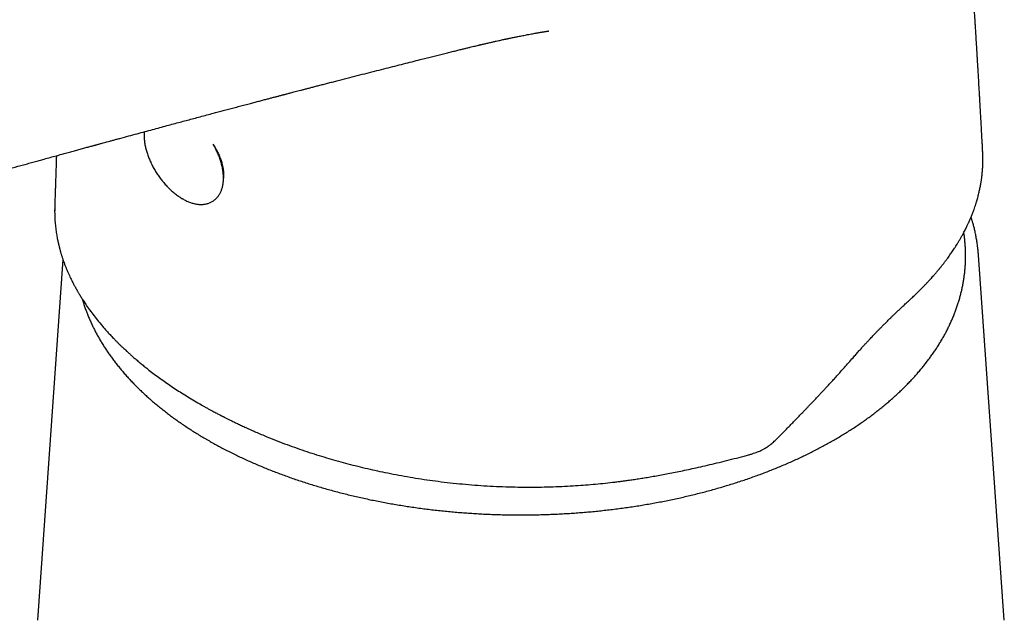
# Model space of a CAD drawing. Header units: millimetres. Extents: x 8 to 983, y 12 to 718.
# Tile 15 of 33: x 807 to 861, y 244 to 276. Entities that reach past the tile are written whole.
import ezdxf

# ---------------------------------------------------------------- set-up
doc = ezdxf.new("R2010")
doc.units = ezdxf.units.MM

msp = doc.modelspace()

# ---------------------------------------------------------------- linework, layer by layer
at = {"color": 7, "linetype": 'Continuous', "lineweight": 30}
for p, q in [((860.036, 269.267), (860.036, 269.278)), ((809.354, 266.124), (809.355, 266.034)), ((861.221, 243.654), (859.81, 263.603)), ((809.792, 263.372), (808.398, 243.654)), ((817.357, 255.422), (817.37, 255.415)), ((817.37, 255.415), (817.382, 255.408)), ((848.998, 253.774), (849.313, 254.097)), ((848.934, 253.709), (848.998, 253.774)), ((847.012, 252.63), (847.196, 252.679))]:
    msp.add_line(p, q, dxfattribs=at)
for points, knots in [([(860.041, 269.278), (860.037, 269.35), (860.029, 269.493), (860.018, 269.702), (860.007, 269.9), (859.997, 270.085), (859.988, 270.257), (859.979, 270.417), (859.971, 270.563), (859.963, 270.694), (859.957, 270.809), (859.951, 270.907), (859.947, 270.989), (859.943, 271.059), (859.939, 271.123), (859.934, 271.21), (859.928, 271.329), (859.919, 271.484), (859.909, 271.659), (859.898, 271.854), (859.885, 272.069), (859.872, 272.304), (859.858, 272.55), (859.833, 272.978), (859.808, 273.394), (859.784, 273.798), (859.771, 274.014), (859.759, 274.229), (859.746, 274.442), (859.733, 274.653), (859.721, 274.862), (859.708, 275.064), (859.697, 275.258), (859.686, 275.439), (859.675, 275.608), (859.666, 275.76), (859.658, 275.897), (859.65, 276.017), (859.644, 276.127), (859.637, 276.237), (859.629, 276.358), (859.621, 276.495), (859.611, 276.648), (859.601, 276.817), (859.589, 277.003), (859.576, 277.204), (859.553, 277.578), (859.519, 278.114), (859.483, 278.679), (859.454, 279.111), (859.435, 279.413), (859.415, 279.713), (859.396, 280.008), (859.377, 280.292), (859.359, 280.562), (859.342, 280.813), (859.327, 281.035), (859.313, 281.23), (859.302, 281.4), (859.291, 281.565), (859.279, 281.734), (859.266, 281.93), (859.25, 282.157), (859.232, 282.416), (859.214, 282.678), (859.195, 282.943), (859.176, 283.208), (859.157, 283.484), (859.136, 283.769), (859.116, 284.058), (859.094, 284.361), (859.071, 284.671), (859.048, 284.987), (859.026, 285.291), (859.004, 285.588), (858.987, 285.828), (858.973, 286.013), (858.963, 286.145), (858.953, 286.274), (858.944, 286.396), (858.936, 286.504), (858.929, 286.595), (858.923, 286.672), (858.918, 286.743), (858.912, 286.824), (858.905, 286.923), (858.895, 287.043), (858.885, 287.18), (858.873, 287.334), (858.86, 287.504), (858.845, 287.701), (858.829, 287.921), (858.81, 288.158), (858.792, 288.395), (858.771, 288.665), (858.748, 288.967), (858.721, 289.301), (858.695, 289.635), (858.669, 289.967), (858.646, 290.252), (858.628, 290.485), (858.614, 290.66), (858.601, 290.814), (858.59, 290.949), (858.582, 291.058), (858.575, 291.143), (858.569, 291.211), (858.564, 291.279), (858.558, 291.354), (858.552, 291.426), (858.546, 291.494), (858.541, 291.56), (858.535, 291.635), (858.528, 291.722), (858.519, 291.829), (858.513, 291.908), (858.509, 291.953)], [0, 0, 0, 0, 0.009431, 0.01876, 0.027456, 0.035519, 0.042948, 0.050076, 0.056503, 0.06223, 0.067257, 0.071584, 0.075151, 0.078044, 0.080691, 0.083616, 0.089532, 0.096335, 0.104027, 0.112608, 0.122076, 0.132433, 0.143511, 0.154589, 0.18886, 0.198445, 0.207963, 0.217413, 0.226797, 0.236114, 0.245364, 0.254406, 0.262829, 0.270961, 0.278386, 0.285103, 0.291112, 0.296413, 0.301024, 0.30564, 0.310968, 0.317006, 0.323755, 0.331215, 0.339385, 0.348267, 0.357859, 0.388783, 0.419204, 0.432622, 0.44594, 0.459157, 0.472274, 0.484929, 0.496805, 0.507902, 0.51822, 0.526186, 0.533616, 0.540697, 0.548102, 0.555889, 0.566666, 0.578099, 0.590139, 0.601383, 0.613093, 0.62527, 0.637912, 0.650861, 0.663461, 0.678022, 0.691976, 0.705321, 0.71825, 0.731294, 0.73708, 0.742893, 0.748735, 0.754217, 0.759002, 0.763023, 0.766369, 0.769217, 0.77243, 0.777034, 0.782368, 0.788431, 0.795222, 0.802743, 0.810993, 0.82145, 0.831952, 0.842426, 0.852872, 0.867745, 0.88256, 0.897317, 0.912017, 0.926625, 0.935245, 0.94298, 0.94983, 0.955796, 0.960878, 0.96425, 0.967088, 0.969992, 0.973296, 0.977, 0.979565, 0.982385, 0.985715, 0.989572, 0.993956, 1, 1, 1, 1]), ([(771.234, 266.443), (771.24, 266.439), (771.33, 266.388), (771.501, 266.29), (771.743, 266.154), (771.971, 266.026), (772.187, 265.905), (772.397, 265.79), (772.6, 265.68), (772.794, 265.575), (772.973, 265.48), (773.137, 265.395), (773.283, 265.32), (773.41, 265.255), (773.521, 265.199), (773.616, 265.151), (773.697, 265.111), (773.762, 265.079), (773.809, 265.056), (773.841, 265.04), (773.86, 265.031), (773.873, 265.025), (773.889, 265.017), (773.914, 265.005), (773.952, 264.986), (774.003, 264.961), (774.069, 264.93), (774.145, 264.894), (774.226, 264.855), (774.311, 264.816), (774.397, 264.775), (774.486, 264.735), (774.633, 264.667), (774.844, 264.573), (775.114, 264.455), (775.39, 264.338), (775.667, 264.224), (775.951, 264.111), (776.288, 263.981), (776.678, 263.837), (777.124, 263.68), (777.577, 263.531), (778.035, 263.388), (778.499, 263.253), (778.947, 263.131), (779.375, 263.023), (779.784, 262.927), (780.193, 262.838), (780.599, 262.757), (781.001, 262.684), (781.399, 262.62), (781.791, 262.564), (782.177, 262.516), (782.556, 262.477), (782.927, 262.445), (783.291, 262.422), (783.645, 262.407), (783.989, 262.399), (784.322, 262.399), (784.647, 262.405), (784.964, 262.418), (785.276, 262.437), (785.527, 262.459), (785.719, 262.478), (785.854, 262.493), (785.983, 262.508), (786.1, 262.523), (786.198, 262.536), (786.275, 262.547), (786.326, 262.555), (786.36, 262.56), (786.39, 262.565), (786.433, 262.571), (786.49, 262.58), (786.561, 262.592), (786.64, 262.605), (786.768, 262.628), (786.933, 262.659), (787.112, 262.695), (787.259, 262.726), (787.378, 262.752), (787.484, 262.776), (787.575, 262.797), (787.646, 262.814), (787.7, 262.827), (787.739, 262.836), (787.773, 262.845), (787.81, 262.854), (787.853, 262.864), (787.926, 262.883), (788.026, 262.908), (788.166, 262.945), (788.324, 262.988), (788.5, 263.037), (788.685, 263.089), (788.879, 263.145), (789.086, 263.206), (789.305, 263.272), (789.545, 263.344), (789.807, 263.422), (790.093, 263.507), (790.395, 263.597), (790.714, 263.692), (791.028, 263.785), (791.337, 263.876), (791.639, 263.965), (791.952, 264.058), (792.272, 264.152), (792.594, 264.247), (792.926, 264.345), (793.264, 264.444), (793.607, 264.544), (793.935, 264.64), (794.25, 264.733), (794.552, 264.821), (794.84, 264.905), (795.114, 264.985), (795.372, 265.06), (795.582, 265.121), (795.748, 265.169), (795.872, 265.205), (795.992, 265.24), (796.103, 265.272), (796.202, 265.301), (796.286, 265.325), (796.352, 265.344), (796.401, 265.359), (796.435, 265.368), (796.463, 265.377), (796.494, 265.386), (796.535, 265.397), (796.589, 265.413), (796.654, 265.432), (796.726, 265.453), (796.825, 265.481), (796.951, 265.518), (797.106, 265.563), (797.272, 265.611), (797.468, 265.667), (797.695, 265.733), (797.956, 265.808), (798.233, 265.888), (798.522, 265.971), (798.907, 266.081), (799.384, 266.218), (799.983, 266.389), (800.61, 266.568), (801.263, 266.754), (801.857, 266.922), (802.397, 267.075), (802.889, 267.214), (803.391, 267.356), (803.905, 267.5), (804.431, 267.648), (804.97, 267.799), (805.53, 267.956), (806.114, 268.119), (806.721, 268.288), (807.23, 268.429), (807.635, 268.541), (807.929, 268.623), (808.218, 268.703), (808.498, 268.78), (808.792, 268.861), (809.099, 268.946), (809.417, 269.034), (809.72, 269.117), (810.009, 269.196), (810.283, 269.272), (810.542, 269.343), (810.754, 269.401), (810.92, 269.446), (811.044, 269.48), (811.159, 269.511), (811.262, 269.54), (811.352, 269.564), (811.431, 269.586), (811.494, 269.603), (811.543, 269.616), (811.586, 269.628), (811.634, 269.641), (811.693, 269.657), (811.764, 269.677), (811.846, 269.699), (811.945, 269.726), (812.064, 269.758), (812.203, 269.796), (812.357, 269.838), (812.527, 269.885), (812.713, 269.935), (813.001, 270.013), (813.381, 270.117), (813.837, 270.24), (814.272, 270.358), (814.686, 270.469), (815.085, 270.577), (815.468, 270.68), (815.836, 270.779), (816.184, 270.872), (816.521, 270.963), (816.857, 271.053), (817.205, 271.145), (817.565, 271.241), (817.899, 271.331), (818.207, 271.413), (818.486, 271.487), (818.772, 271.563), (819.063, 271.64), (819.361, 271.719), (819.662, 271.799), (819.952, 271.875), (820.222, 271.946), (820.467, 272.011), (820.697, 272.072), (820.91, 272.128), (821.108, 272.18), (821.262, 272.22), (821.377, 272.25), (821.457, 272.271), (821.533, 272.291), (821.605, 272.31), (821.671, 272.328), (821.729, 272.343), (821.776, 272.355), (821.81, 272.364), (821.834, 272.37), (821.852, 272.375), (821.87, 272.379), (821.891, 272.385), (821.926, 272.394), (821.978, 272.408), (822.05, 272.427), (822.137, 272.449), (822.238, 272.476), (822.353, 272.506), (822.483, 272.54), (822.627, 272.577), (822.786, 272.619), (822.959, 272.664), (823.147, 272.713), (823.349, 272.765), (823.561, 272.82), (823.783, 272.878), (824.013, 272.937), (824.256, 273), (824.506, 273.065), (824.863, 273.157), (825.32, 273.274), (825.871, 273.416), (826.409, 273.553), (826.932, 273.686), (827.438, 273.815), (827.927, 273.939), (828.4, 274.059), (828.858, 274.175), (829.264, 274.278), (829.619, 274.367), (829.925, 274.444), (830.224, 274.519), (830.514, 274.592), (830.793, 274.661), (831.058, 274.727), (831.308, 274.789), (831.534, 274.844), (831.736, 274.893), (831.917, 274.937), (832.086, 274.978), (832.238, 275.014), (832.373, 275.047), (832.465, 275.068), (832.524, 275.083), (832.554, 275.089), (832.582, 275.096), (832.611, 275.103), (832.642, 275.11), (832.685, 275.12), (832.743, 275.134), (832.818, 275.151), (832.908, 275.172), (833.007, 275.195), (833.138, 275.225), (833.29, 275.26), (833.454, 275.297), (833.597, 275.328), (833.719, 275.355), (833.826, 275.378), (833.908, 275.396), (833.968, 275.409), (834.009, 275.417), (834.045, 275.425), (834.081, 275.433), (834.124, 275.442), (834.18, 275.454), (834.292, 275.477), (834.451, 275.51), (834.632, 275.546), (834.785, 275.577), (834.916, 275.602), (835.047, 275.628), (835.182, 275.654), (835.319, 275.679), (835.452, 275.704), (835.56, 275.723), (835.649, 275.739), (835.718, 275.752), (835.786, 275.764), (835.853, 275.775), (835.914, 275.786), (835.972, 275.796), (836.027, 275.805), (836.083, 275.814), (836.139, 275.824), (836.194, 275.833), (836.24, 275.84), (836.274, 275.845), (836.304, 275.85), (836.322, 275.853), (836.332, 275.854), (836.331, 275.854), (836.331, 275.854)], [0, 0, 0, 0, 0.000295, 0.004492, 0.008469, 0.012226, 0.015763, 0.01908, 0.022475, 0.025604, 0.028466, 0.031063, 0.033393, 0.035354, 0.037076, 0.038559, 0.039804, 0.040809, 0.041576, 0.041995, 0.042279, 0.042432, 0.042608, 0.043002, 0.043579, 0.044339, 0.04536, 0.046555, 0.047792, 0.049059, 0.050354, 0.051679, 0.053033, 0.056907, 0.061002, 0.064843, 0.068837, 0.072843, 0.076842, 0.082885, 0.088911, 0.094922, 0.100918, 0.106897, 0.112857, 0.117952, 0.123034, 0.12807, 0.133018, 0.137878, 0.142652, 0.147337, 0.151931, 0.156435, 0.160849, 0.165175, 0.169411, 0.173555, 0.177612, 0.18156, 0.185497, 0.189424, 0.19334, 0.195095, 0.196848, 0.198597, 0.200172, 0.201474, 0.202503, 0.203259, 0.2035, 0.203885, 0.204459, 0.205223, 0.206176, 0.207301, 0.208432, 0.211385, 0.214106, 0.215908, 0.21759, 0.21913, 0.220438, 0.221509, 0.222218, 0.222761, 0.223203, 0.223743, 0.224394, 0.225141, 0.226989, 0.228916, 0.231556, 0.234332, 0.237258, 0.240391, 0.243741, 0.247307, 0.251088, 0.255496, 0.260165, 0.265096, 0.270289, 0.275745, 0.280493, 0.285424, 0.290539, 0.295837, 0.30115, 0.306289, 0.312123, 0.317715, 0.323066, 0.328175, 0.333129, 0.337833, 0.342286, 0.346489, 0.350441, 0.35255, 0.354579, 0.35653, 0.35838, 0.360001, 0.361373, 0.362496, 0.363201, 0.363754, 0.364154, 0.36459, 0.365255, 0.366133, 0.367227, 0.368425, 0.369676, 0.372039, 0.374569, 0.377266, 0.38013, 0.384089, 0.388329, 0.392849, 0.397605, 0.402365, 0.411626, 0.420771, 0.431507, 0.442078, 0.452484, 0.460336, 0.468244, 0.476343, 0.484632, 0.493111, 0.501781, 0.510642, 0.520183, 0.529936, 0.5399, 0.54467, 0.549437, 0.554066, 0.558551, 0.56289, 0.568215, 0.573304, 0.578157, 0.582775, 0.587158, 0.591305, 0.595216, 0.597304, 0.59931, 0.601149, 0.602793, 0.604243, 0.605498, 0.606558, 0.607243, 0.607848, 0.60861, 0.609555, 0.610681, 0.61199, 0.61348, 0.615449, 0.617667, 0.620131, 0.622844, 0.625805, 0.629009, 0.636624, 0.643971, 0.650802, 0.657385, 0.663721, 0.669808, 0.675648, 0.68124, 0.686391, 0.691715, 0.697227, 0.702928, 0.708816, 0.713138, 0.717555, 0.722069, 0.726679, 0.731384, 0.736186, 0.740971, 0.745103, 0.748981, 0.752605, 0.755975, 0.759091, 0.761954, 0.763277, 0.764537, 0.765735, 0.766871, 0.767942, 0.768866, 0.769607, 0.770127, 0.770492, 0.770725, 0.770993, 0.771332, 0.771742, 0.772651, 0.773787, 0.77515, 0.77674, 0.778557, 0.780601, 0.782872, 0.78537, 0.788094, 0.791046, 0.794224, 0.797629, 0.801048, 0.804667, 0.808489, 0.812478, 0.816452, 0.825319, 0.833959, 0.842373, 0.85056, 0.85852, 0.866117, 0.873496, 0.880656, 0.887597, 0.89248, 0.897248, 0.901902, 0.906441, 0.910805, 0.914926, 0.918806, 0.922443, 0.925443, 0.928256, 0.930881, 0.933319, 0.93531, 0.937166, 0.93763, 0.938086, 0.938533, 0.938971, 0.939422, 0.940011, 0.940956, 0.94214, 0.943564, 0.945191, 0.946787, 0.949715, 0.952368, 0.954505, 0.956424, 0.958117, 0.959572, 0.960297, 0.960944, 0.961514, 0.962017, 0.962666, 0.963549, 0.964664, 0.967996, 0.971133, 0.973305, 0.975358, 0.977401, 0.979639, 0.981955, 0.984044, 0.986176, 0.987344, 0.988493, 0.989624, 0.990772, 0.991892, 0.992792, 0.993749, 0.994765, 0.995802, 0.996784, 0.997781, 0.998429, 0.998959, 0.999517, 0.999922, 1, 1, 1, 1]), ([(814.231, 270.347), (814.229, 270.325), (814.225, 270.27), (814.223, 270.18), (814.224, 270.076), (814.23, 269.97), (814.24, 269.862), (814.254, 269.753), (814.273, 269.642), (814.296, 269.531), (814.322, 269.418), (814.353, 269.305), (814.388, 269.191), (814.426, 269.077), (814.468, 268.963), (814.514, 268.85), (814.563, 268.736), (814.615, 268.623), (814.671, 268.511), (814.73, 268.4), (814.792, 268.29), (814.857, 268.181), (814.925, 268.073), (814.996, 267.968), (815.069, 267.864), (815.144, 267.762), (815.222, 267.663), (815.302, 267.566), (815.384, 267.471), (815.468, 267.38), (815.554, 267.291), (815.642, 267.206), (815.73, 267.123), (815.821, 267.045), (815.912, 266.97), (816.005, 266.898), (816.098, 266.831), (816.192, 266.767), (816.267, 266.721), (816.31, 266.695), (816.321, 266.689)], [0, 0, 0, 0, 0.01767, 0.044815, 0.072018, 0.09925, 0.126488, 0.153713, 0.180914, 0.208084, 0.23522, 0.26232, 0.289383, 0.316411, 0.343406, 0.37037, 0.397307, 0.424219, 0.451111, 0.477986, 0.504847, 0.531699, 0.558545, 0.585388, 0.612233, 0.639083, 0.66594, 0.69281, 0.719694, 0.746599, 0.773527, 0.800482, 0.827468, 0.854488, 0.881546, 0.908645, 0.935786, 0.962972, 0.990201, 1, 1, 1, 1]), ([(816.321, 266.689), (816.338, 266.679), (816.387, 266.651), (816.468, 266.608), (816.563, 266.562), (816.659, 266.521), (816.755, 266.484), (816.851, 266.453), (816.945, 266.427), (817.039, 266.406), (817.132, 266.39), (817.224, 266.38), (817.314, 266.376), (817.402, 266.377), (817.488, 266.384), (817.571, 266.395), (817.652, 266.413), (817.73, 266.435), (817.805, 266.462), (817.878, 266.494), (817.947, 266.531), (818.013, 266.573), (818.076, 266.619), (818.135, 266.67), (818.191, 266.725), (818.243, 266.784), (818.292, 266.847), (818.337, 266.915), (818.378, 266.986), (818.415, 267.062), (818.449, 267.141), (818.478, 267.224), (818.503, 267.311), (818.524, 267.401), (818.54, 267.494), (818.552, 267.591), (818.56, 267.69), (818.563, 267.792), (818.562, 267.896), (818.557, 268.002), (818.547, 268.11), (818.533, 268.219), (818.514, 268.329), (818.492, 268.441), (818.465, 268.553), (818.435, 268.667), (818.4, 268.78), (818.362, 268.894), (818.32, 269.008), (818.275, 269.122), (818.226, 269.235), (818.174, 269.348), (818.118, 269.46), (818.063, 269.565), (818.025, 269.632), (818.008, 269.662)], [0, 0, 0, 0, 0.010471, 0.030245, 0.050045, 0.06986, 0.089675, 0.109474, 0.129233, 0.148928, 0.16853, 0.188007, 0.207329, 0.226471, 0.24541, 0.264135, 0.282646, 0.300952, 0.319073, 0.337037, 0.35488, 0.372641, 0.390364, 0.408082, 0.425835, 0.443665, 0.461609, 0.479702, 0.49797, 0.516431, 0.535093, 0.553956, 0.57301, 0.592237, 0.611613, 0.63111, 0.6507, 0.670358, 0.690058, 0.70978, 0.729508, 0.749226, 0.768928, 0.788607, 0.808262, 0.827891, 0.847493, 0.86707, 0.886622, 0.906153, 0.925663, 0.945155, 0.964632, 0.984097, 1, 1, 1, 1]), ([(818.018, 269.641), (818.021, 269.636), (818.054, 269.585), (818.113, 269.483), (818.186, 269.35), (818.247, 269.228), (818.298, 269.118), (818.347, 269.005), (818.392, 268.888), (818.433, 268.773), (818.465, 268.669), (818.49, 268.58), (818.508, 268.506), (818.522, 268.443), (818.532, 268.388), (818.54, 268.343), (818.546, 268.305), (818.552, 268.264), (818.559, 268.211), (818.566, 268.141), (818.571, 268.056), (818.572, 267.962), (818.569, 267.88), (818.564, 267.832), (818.562, 267.816)], [0, 0, 0, 0, 0.007843, 0.082349, 0.161319, 0.216453, 0.273571, 0.332671, 0.393751, 0.456474, 0.514711, 0.559247, 0.598826, 0.633458, 0.663152, 0.687913, 0.707747, 0.726611, 0.757455, 0.798082, 0.848479, 0.907957, 0.968516, 1, 1, 1, 1]), ([(809.435, 269.039), (809.434, 269.003), (809.43, 268.865), (809.422, 268.628), (809.413, 268.334), (809.405, 268.053), (809.396, 267.786), (809.388, 267.532), (809.379, 267.291), (809.371, 267.064), (809.364, 266.868), (809.358, 266.703), (809.353, 266.567), (809.349, 266.438), (809.345, 266.311), (809.343, 266.207), (809.342, 266.144), (809.341, 266.124)], [0, 0, 0, 0, 0.038791, 0.148334, 0.252737, 0.351996, 0.446114, 0.535096, 0.61895, 0.697685, 0.771314, 0.820094, 0.866361, 0.90933, 0.948169, 0.983369, 1, 1, 1, 1]), ([(856.025, 261.136), (856.09, 261.196), (856.217, 261.313), (856.396, 261.484), (856.562, 261.645), (856.713, 261.797), (856.851, 261.938), (856.976, 262.07), (857.09, 262.191), (857.191, 262.301), (857.281, 262.401), (857.36, 262.491), (857.428, 262.569), (857.486, 262.636), (857.534, 262.693), (857.575, 262.742), (857.612, 262.786), (857.645, 262.826), (857.675, 262.862), (857.707, 262.901), (857.745, 262.948), (857.789, 263.002), (857.835, 263.061), (857.884, 263.122), (857.935, 263.189), (857.987, 263.256), (858.038, 263.323), (858.099, 263.405), (858.17, 263.502), (858.25, 263.613), (858.325, 263.721), (858.396, 263.824), (858.465, 263.928), (858.535, 264.034), (858.608, 264.149), (858.685, 264.273), (858.764, 264.405), (858.847, 264.547), (858.931, 264.697), (859.008, 264.84), (859.075, 264.968), (859.129, 265.076), (859.176, 265.171), (859.216, 265.255), (859.25, 265.328), (859.275, 265.382), (859.292, 265.421), (859.304, 265.449), (859.317, 265.478), (859.333, 265.514), (859.352, 265.558), (859.374, 265.61), (859.4, 265.673), (859.431, 265.746), (859.464, 265.831), (859.499, 265.921), (859.533, 266.012), (859.573, 266.121), (859.616, 266.246), (859.662, 266.385), (859.702, 266.514), (859.737, 266.633), (859.769, 266.75), (859.8, 266.867), (859.829, 266.985), (859.856, 267.1), (859.881, 267.214), (859.904, 267.325), (859.924, 267.433), (859.941, 267.531), (859.955, 267.616), (859.967, 267.694), (859.979, 267.776), (859.992, 267.87), (860.004, 267.969), (860.014, 268.071), (860.024, 268.174), (860.033, 268.286), (860.041, 268.402), (860.047, 268.526), (860.051, 268.653), (860.053, 268.778), (860.053, 268.892), (860.052, 268.994), (860.049, 269.084), (860.047, 269.172), (860.044, 269.238), (860.042, 269.27)], [0, 0, 0, 0, 0.02501, 0.048535, 0.070578, 0.091143, 0.110234, 0.127854, 0.144005, 0.15869, 0.17191, 0.183666, 0.193958, 0.202789, 0.210158, 0.216068, 0.222097, 0.227315, 0.23172, 0.236289, 0.242378, 0.249995, 0.257052, 0.265053, 0.273813, 0.28251, 0.291045, 0.299419, 0.313969, 0.328005, 0.341525, 0.354531, 0.367087, 0.380295, 0.394549, 0.409849, 0.4262, 0.443604, 0.462064, 0.48149, 0.495909, 0.50891, 0.520488, 0.530642, 0.539369, 0.546662, 0.550236, 0.553324, 0.556626, 0.5609, 0.566147, 0.572367, 0.57956, 0.58859, 0.598787, 0.60986, 0.620661, 0.631073, 0.648702, 0.6651, 0.680269, 0.694215, 0.70694, 0.721423, 0.735063, 0.748496, 0.761724, 0.774746, 0.787551, 0.79981, 0.808943, 0.817658, 0.827001, 0.837993, 0.850631, 0.861717, 0.87382, 0.886941, 0.900978, 0.914577, 0.930675, 0.945373, 0.958672, 0.970571, 0.981081, 0.990767, 1, 1, 1, 1]), ([(809.342, 266.139), (809.341, 266.027), (809.34, 265.805), (809.357, 265.477), (809.386, 265.156), (809.42, 264.9), (809.451, 264.707), (809.474, 264.577), (809.497, 264.457), (809.52, 264.347), (809.541, 264.25), (809.561, 264.164), (809.577, 264.102), (809.588, 264.057), (809.595, 264.029), (809.601, 264.004), (809.608, 263.979), (809.616, 263.948), (809.627, 263.906), (809.641, 263.855), (809.658, 263.795), (809.677, 263.729), (809.698, 263.659), (809.72, 263.588), (809.743, 263.518), (809.777, 263.413), (809.824, 263.276), (809.886, 263.109), (809.947, 262.951), (810.01, 262.796), (810.076, 262.644), (810.143, 262.495), (810.207, 262.358), (810.269, 262.231), (810.324, 262.122), (810.372, 262.029), (810.414, 261.951), (810.452, 261.879), (810.487, 261.816), (810.516, 261.765), (810.54, 261.722), (810.564, 261.68), (810.592, 261.63), (810.627, 261.57), (810.667, 261.502), (810.713, 261.426), (810.764, 261.342), (810.82, 261.254), (810.926, 261.087), (811.086, 260.846), (811.311, 260.53), (811.55, 260.215), (811.807, 259.896), (812.048, 259.614), (812.27, 259.367), (812.428, 259.197), (812.546, 259.073), (812.619, 258.998), (812.685, 258.931), (812.743, 258.873), (812.792, 258.824), (812.832, 258.784), (812.864, 258.752), (812.892, 258.725), (812.925, 258.693), (812.967, 258.652), (813.02, 258.601), (813.088, 258.536), (813.173, 258.456), (813.278, 258.359), (813.396, 258.25), (813.53, 258.13), (813.679, 257.999), (813.846, 257.856), (814.027, 257.704), (814.221, 257.545), (814.448, 257.364), (814.71, 257.162), (815.011, 256.937), (815.317, 256.717), (815.629, 256.5), (815.945, 256.288), (816.276, 256.073), (816.625, 255.855), (816.985, 255.637), (817.233, 255.494), (817.357, 255.422)], [0, 0, 0, 0, 0.027266, 0.054131, 0.080569, 0.106555, 0.11784, 0.128937, 0.139103, 0.14818, 0.156524, 0.163676, 0.169639, 0.17239, 0.174787, 0.176832, 0.178631, 0.181157, 0.184639, 0.189078, 0.193985, 0.199693, 0.205764, 0.211725, 0.217577, 0.223324, 0.238203, 0.25233, 0.265704, 0.278324, 0.291983, 0.304658, 0.316459, 0.327401, 0.337482, 0.344799, 0.351584, 0.357836, 0.363446, 0.368192, 0.371174, 0.374776, 0.379182, 0.384393, 0.390409, 0.397101, 0.40457, 0.412613, 0.420655, 0.449069, 0.476998, 0.506187, 0.535317, 0.565079, 0.585067, 0.605328, 0.613318, 0.62065, 0.627104, 0.63268, 0.637457, 0.641323, 0.64428, 0.646648, 0.649394, 0.653658, 0.658628, 0.66423, 0.672721, 0.682344, 0.693101, 0.704991, 0.718263, 0.732711, 0.748336, 0.764775, 0.781722, 0.804685, 0.828524, 0.853243, 0.876061, 0.899587, 0.923824, 0.948777, 0.974451, 1, 1, 1, 1]), ([(859.81, 263.603), (859.81, 263.611), (859.808, 263.629), (859.806, 263.657), (859.803, 263.697), (859.798, 263.749), (859.792, 263.814), (859.784, 263.889), (859.775, 263.974), (859.764, 264.07), (859.744, 264.22), (859.714, 264.417), (859.678, 264.619), (859.647, 264.776), (859.622, 264.89), (859.597, 265.001), (859.571, 265.109), (859.544, 265.214), (859.517, 265.314), (859.493, 265.402), (859.472, 265.473), (859.456, 265.527), (859.443, 265.571), (859.432, 265.605), (859.424, 265.631), (859.417, 265.655), (859.411, 265.673), (859.407, 265.685), (859.406, 265.688)], [0, 0, 0, 0, 0.0087278, 0.0204833, 0.0353036, 0.0595292, 0.089124, 0.1240994, 0.1644623, 0.2102171, 0.2612522, 0.3825632, 0.4983527, 0.5553023, 0.6108147, 0.6648898, 0.7175278, 0.7687287, 0.8184925, 0.8652072, 0.8964987, 0.9229063, 0.9444303, 0.9610707, 0.9728277, 0.9823034, 0.9963264, 1, 1, 1, 1]), ([(810.851, 261.205), (810.859, 261.174), (810.888, 261.073), (810.943, 260.901), (811.015, 260.69), (811.092, 260.48), (811.175, 260.27), (811.263, 260.061), (811.357, 259.853), (811.456, 259.645), (811.561, 259.439), (811.671, 259.233), (811.786, 259.029), (811.907, 258.825), (812.033, 258.623), (812.164, 258.421), (812.301, 258.221), (812.443, 258.022), (812.589, 257.825), (812.741, 257.628), (812.899, 257.434), (813.061, 257.24), (813.228, 257.048), (813.4, 256.858), (813.578, 256.669), (813.76, 256.481), (813.947, 256.296), (814.139, 256.112), (814.335, 255.93), (814.536, 255.749), (814.742, 255.571), (814.953, 255.394), (815.168, 255.22), (815.388, 255.047), (815.612, 254.876), (815.841, 254.707), (816.074, 254.541), (816.311, 254.376), (816.552, 254.214), (816.798, 254.053), (817.048, 253.895), (817.302, 253.739), (817.517, 253.612), (817.693, 253.509), (817.87, 253.408), (818.094, 253.282), (818.364, 253.136), (818.637, 252.992), (818.914, 252.851), (819.195, 252.712), (819.479, 252.575), (819.767, 252.441), (820.059, 252.31), (820.353, 252.181), (820.651, 252.055), (820.952, 251.931), (821.257, 251.811), (821.564, 251.693), (821.875, 251.577), (822.188, 251.465), (822.505, 251.355), (822.824, 251.248), (823.146, 251.144), (823.47, 251.042), (823.797, 250.944), (824.127, 250.849), (824.459, 250.756), (824.793, 250.666), (825.13, 250.58), (825.469, 250.496), (825.81, 250.415), (826.153, 250.338), (826.498, 250.263), (826.845, 250.191), (827.194, 250.123), (827.545, 250.057), (827.897, 249.995), (828.251, 249.936), (828.606, 249.88), (828.963, 249.827), (829.321, 249.777), (829.68, 249.73), (830.04, 249.687), (830.402, 249.646), (830.764, 249.609), (831.128, 249.575), (831.492, 249.544), (831.857, 249.517), (832.223, 249.493), (832.589, 249.471), (832.956, 249.453), (833.323, 249.439), (833.691, 249.427), (834.059, 249.419), (834.427, 249.414), (834.795, 249.412), (835.163, 249.414), (835.531, 249.419), (835.899, 249.427), (836.266, 249.438), (836.634, 249.452), (837.001, 249.47), (837.367, 249.491), (837.733, 249.515), (838.098, 249.542), (838.462, 249.573), (838.826, 249.606), (839.188, 249.643), (839.55, 249.683), (839.91, 249.727), (840.27, 249.773), (840.628, 249.823), (840.985, 249.875), (841.34, 249.931), (841.694, 249.99), (842.046, 250.052), (842.397, 250.118), (842.746, 250.186), (843.093, 250.257), (843.438, 250.332), (843.782, 250.409), (844.123, 250.49), (844.462, 250.573), (844.799, 250.66), (845.133, 250.749), (845.466, 250.841), (845.795, 250.937), (846.123, 251.035), (846.448, 251.136), (846.77, 251.24), (847.089, 251.346), (847.405, 251.456), (847.719, 251.568), (848.03, 251.683), (848.338, 251.801), (848.642, 251.922), (848.944, 252.045), (849.242, 252.171), (849.537, 252.3), (849.828, 252.431), (850.117, 252.565), (850.401, 252.701), (850.682, 252.84), (850.96, 252.981), (851.233, 253.125), (851.503, 253.271), (851.77, 253.419), (852.032, 253.57), (852.29, 253.724), (852.545, 253.879), (852.795, 254.037), (853.041, 254.197), (853.283, 254.359), (853.521, 254.524), (853.754, 254.69), (853.983, 254.859), (854.208, 255.029), (854.428, 255.202), (854.644, 255.377), (854.855, 255.553), (855.061, 255.732), (855.263, 255.912), (855.46, 256.094), (855.653, 256.278), (855.84, 256.463), (856.023, 256.65), (856.201, 256.839), (856.374, 257.03), (856.542, 257.222), (856.705, 257.415), (856.862, 257.61), (857.015, 257.806), (857.162, 258.004), (857.305, 258.203), (857.442, 258.403), (857.574, 258.605), (857.7, 258.807), (857.822, 259.011), (857.938, 259.216), (858.048, 259.421), (858.154, 259.628), (858.253, 259.836), (858.348, 260.044), (858.437, 260.253), (858.52, 260.463), (858.598, 260.674), (858.67, 260.885), (858.737, 261.097), (858.799, 261.31), (858.855, 261.523), (858.905, 261.736), (858.95, 261.95), (858.989, 262.164), (859.022, 262.378), (859.05, 262.593), (859.073, 262.808), (859.09, 263.023), (859.101, 263.238), (859.107, 263.453), (859.107, 263.668), (859.102, 263.883), (859.091, 264.098), (859.074, 264.313), (859.052, 264.528), (859.03, 264.704), (859.013, 264.808), (859.008, 264.84)], [0, 0, 0, 0, 0.002119, 0.007033, 0.011949, 0.016867, 0.021788, 0.026711, 0.031637, 0.036565, 0.041496, 0.046429, 0.051365, 0.056303, 0.061244, 0.066187, 0.071132, 0.076079, 0.081027, 0.085978, 0.090931, 0.095885, 0.10084, 0.105797, 0.110756, 0.115715, 0.120675, 0.125637, 0.130599, 0.135562, 0.140525, 0.14549, 0.150454, 0.15542, 0.160385, 0.165351, 0.170317, 0.175283, 0.180249, 0.185216, 0.190182, 0.195149, 0.200115, 0.202591, 0.205207, 0.210174, 0.21514, 0.220106, 0.225072, 0.230037, 0.235003, 0.239968, 0.244933, 0.249898, 0.254862, 0.259827, 0.264791, 0.269755, 0.274718, 0.279682, 0.284645, 0.289608, 0.29457, 0.299533, 0.304495, 0.309457, 0.314419, 0.31938, 0.324341, 0.329302, 0.334263, 0.339224, 0.344185, 0.349145, 0.354105, 0.359065, 0.364025, 0.368984, 0.373944, 0.378903, 0.383863, 0.388822, 0.393781, 0.39874, 0.403698, 0.408657, 0.413616, 0.418574, 0.423533, 0.428491, 0.43345, 0.438408, 0.443366, 0.448324, 0.453283, 0.458241, 0.463199, 0.468157, 0.473116, 0.478074, 0.483032, 0.487991, 0.492949, 0.497907, 0.502866, 0.507825, 0.512783, 0.517742, 0.522701, 0.52766, 0.532619, 0.537578, 0.542537, 0.547497, 0.552456, 0.557416, 0.562376, 0.567336, 0.572296, 0.577256, 0.582217, 0.587178, 0.592139, 0.5971, 0.602061, 0.607023, 0.611985, 0.616947, 0.621909, 0.626872, 0.631834, 0.636798, 0.641761, 0.646724, 0.651688, 0.656652, 0.661617, 0.666581, 0.671546, 0.676511, 0.681476, 0.686442, 0.691408, 0.696374, 0.70134, 0.706306, 0.711273, 0.71624, 0.721207, 0.726174, 0.731141, 0.736108, 0.741075, 0.746042, 0.75101, 0.755977, 0.760943, 0.76591, 0.770876, 0.775842, 0.780808, 0.785773, 0.790738, 0.795702, 0.800665, 0.805627, 0.810589, 0.815549, 0.820508, 0.825466, 0.830423, 0.835378, 0.840332, 0.845284, 0.850234, 0.855182, 0.860128, 0.865072, 0.870013, 0.874953, 0.879889, 0.884824, 0.889756, 0.894685, 0.899612, 0.904536, 0.909458, 0.914377, 0.919293, 0.924208, 0.92912, 0.934029, 0.938937, 0.943844, 0.948748, 0.953651, 0.958553, 0.963454, 0.968355, 0.973255, 0.978155, 0.983055, 0.987955, 0.992856, 0.997758, 1, 1, 1, 1]), ([(852.957, 258.002), (853.013, 258.066), (853.121, 258.191), (853.279, 258.368), (853.425, 258.53), (853.561, 258.68), (853.686, 258.815), (853.799, 258.938), (853.902, 259.047), (853.994, 259.145), (854.077, 259.232), (854.151, 259.309), (854.215, 259.376), (854.272, 259.435), (854.325, 259.49), (854.38, 259.546), (854.435, 259.603), (854.494, 259.663), (854.556, 259.726), (854.622, 259.792), (854.69, 259.86), (854.761, 259.931), (854.838, 260.008), (854.925, 260.094), (855.023, 260.189), (855.132, 260.296), (855.254, 260.414), (855.389, 260.543), (855.534, 260.68), (855.689, 260.826), (855.855, 260.98), (855.967, 261.083), (856.025, 261.136)], [0, 0, 0, 0, 0.052728, 0.102103, 0.148155, 0.190912, 0.230394, 0.266, 0.298479, 0.32784, 0.354093, 0.377685, 0.398051, 0.415424, 0.432445, 0.449871, 0.467703, 0.485941, 0.50673, 0.528027, 0.549831, 0.572174, 0.596955, 0.625311, 0.657252, 0.692787, 0.733887, 0.778974, 0.828079, 0.881246, 0.93853, 1, 1, 1, 1]), ([(849.316, 254.095), (849.384, 254.165), (849.514, 254.299), (849.704, 254.495), (849.882, 254.678), (850.048, 254.85), (850.202, 255.01), (850.343, 255.157), (850.47, 255.289), (850.582, 255.407), (850.68, 255.51), (850.769, 255.603), (850.848, 255.687), (850.922, 255.766), (851.002, 255.85), (851.094, 255.948), (851.199, 256.06), (851.315, 256.184), (851.443, 256.321), (851.582, 256.471), (851.732, 256.634), (851.898, 256.815), (852.082, 257.017), (852.284, 257.241), (852.498, 257.48), (852.724, 257.736), (852.878, 257.912), (852.957, 258.002)], [0, 0, 0, 0, 0.053923, 0.104693, 0.152308, 0.196768, 0.23807, 0.276214, 0.311199, 0.340493, 0.367131, 0.391112, 0.412436, 0.43147, 0.452117, 0.477679, 0.506412, 0.538317, 0.573396, 0.61165, 0.65308, 0.697689, 0.750433, 0.80703, 0.867486, 0.931807, 1, 1, 1, 1]), ([(817.383, 255.408), (817.4, 255.399), (817.475, 255.356), (817.603, 255.285), (817.762, 255.198), (817.905, 255.12), (818.033, 255.051), (818.144, 254.992), (818.24, 254.942), (818.319, 254.901), (818.378, 254.87), (818.42, 254.848), (818.449, 254.834), (818.471, 254.822), (818.491, 254.812), (818.512, 254.801), (818.538, 254.788), (818.569, 254.772), (818.605, 254.754), (818.652, 254.73), (818.711, 254.701), (818.781, 254.665), (818.856, 254.628), (818.97, 254.572), (819.127, 254.495), (819.332, 254.397), (819.555, 254.291), (819.798, 254.179), (820.061, 254.061), (820.34, 253.938), (820.634, 253.812), (821.018, 253.652), (821.487, 253.463), (822.036, 253.254), (822.579, 253.058), (823.116, 252.874), (823.649, 252.701), (824.177, 252.539), (824.705, 252.386), (825.232, 252.241), (825.763, 252.103), (826.299, 251.973), (826.84, 251.849), (827.404, 251.729), (827.991, 251.613), (828.601, 251.502), (829.216, 251.401), (829.834, 251.309), (830.468, 251.225), (831.119, 251.15), (831.786, 251.085), (832.458, 251.031), (833.134, 250.988), (833.812, 250.956), (834.479, 250.937), (835.133, 250.929), (835.773, 250.932), (836.409, 250.945), (837.04, 250.969), (837.642, 251.001), (838.213, 251.04), (838.756, 251.084), (839.292, 251.136), (839.726, 251.183), (840.059, 251.223), (840.3, 251.254), (840.55, 251.287), (840.816, 251.324), (841.099, 251.366), (841.4, 251.413), (841.717, 251.464), (842.051, 251.521), (842.402, 251.584), (842.769, 251.653), (843.152, 251.727), (843.551, 251.808), (843.966, 251.896), (844.411, 251.994), (844.887, 252.102), (845.395, 252.222), (845.919, 252.351), (846.461, 252.487), (846.826, 252.582), (847.011, 252.63)], [0, 0, 0, 0, 0.002218, 0.00972, 0.016521, 0.02262, 0.02802, 0.032719, 0.03672, 0.040023, 0.042627, 0.044123, 0.045226, 0.046183, 0.046864, 0.047744, 0.048824, 0.050104, 0.051583, 0.053262, 0.055896, 0.058852, 0.061912, 0.065052, 0.07285, 0.081103, 0.089809, 0.09964, 0.10999, 0.120859, 0.132247, 0.144085, 0.165004, 0.185399, 0.205273, 0.224631, 0.243476, 0.262196, 0.280414, 0.29847, 0.316536, 0.334607, 0.352682, 0.370755, 0.390631, 0.410498, 0.430353, 0.450194, 0.470016, 0.491017, 0.512022, 0.533103, 0.55424, 0.575404, 0.596567, 0.616494, 0.63637, 0.656191, 0.675864, 0.695326, 0.7125, 0.72953, 0.746422, 0.763188, 0.770675, 0.77817, 0.786106, 0.794617, 0.803704, 0.813369, 0.823614, 0.834438, 0.845842, 0.857828, 0.870393, 0.883536, 0.897255, 0.911545, 0.927918, 0.944965, 0.962673, 0.981026, 1, 1, 1, 1]), ([(847.196, 252.68), (847.253, 252.695), (847.364, 252.726), (847.522, 252.776), (847.666, 252.826), (847.795, 252.877), (847.903, 252.924), (847.991, 252.966), (848.061, 253.002), (848.121, 253.035), (848.169, 253.064), (848.207, 253.088), (848.236, 253.106), (848.256, 253.12), (848.276, 253.133), (848.301, 253.15), (848.337, 253.175), (848.383, 253.209), (848.443, 253.255), (848.519, 253.316), (848.61, 253.394), (848.71, 253.487), (848.82, 253.593), (848.895, 253.669), (848.934, 253.709)], [0, 0, 0, 0, 0.085666, 0.1662, 0.240552, 0.307958, 0.3679, 0.41192, 0.450438, 0.483413, 0.510842, 0.532772, 0.549208, 0.56015, 0.568766, 0.583529, 0.604893, 0.63283, 0.667285, 0.717096, 0.775865, 0.843124, 0.918166, 1, 1, 1, 1])]:
    msp.add_open_spline(points, degree=3, knots=knots, dxfattribs=at)

doc.saveas('drawing.dxf')
